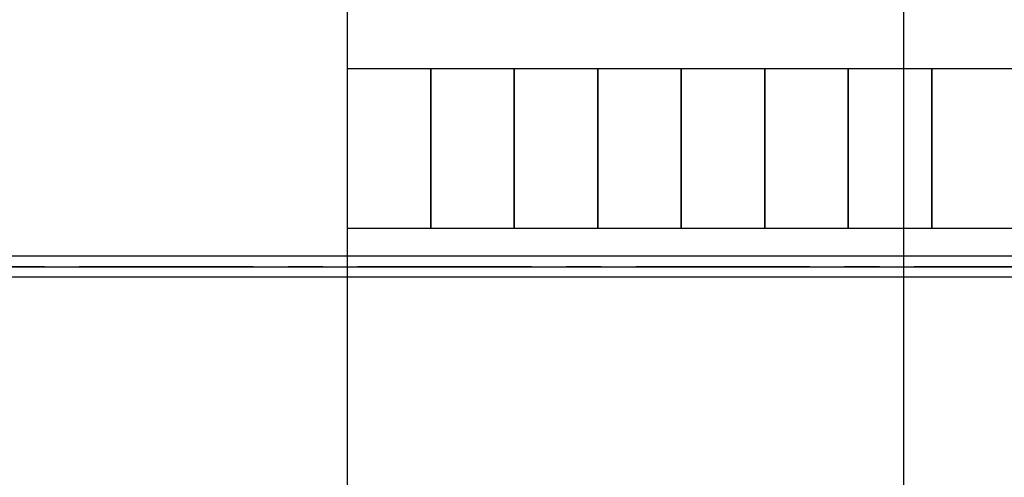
# Model space of a CAD drawing. Header units: inches. Extents: x -8998005 to 170525121, y -30058259 to 1575573.
# Tile 54 of 107: x -358862 to -181973, y 362135 to 444426. Entities that reach past the tile are written whole.
import ezdxf

# ---------------------------------------------------------------- set-up
doc = ezdxf.new("R2010")
doc.units = ezdxf.units.IN
doc.header["$LTSCALE"] = 5
doc.header["$MEASUREMENT"] = 0
doc.linetypes.add('CENTER', pattern=[2, 1.25, -0.25, 0.25, -0.25])
doc.layers.add('CANAL', color=4, linetype='Continuous')
doc.layers.add('TCE-ME-ROAD', color=244, linetype='Continuous')

msp = doc.modelspace()

# ---------------------------------------------------------------- linework, layer by layer
at = {"ltscale": 100}
for points in [[(-300000, 406875), (-300000, 435651), (-285000, 435651), (-285000, 406875)], [(-285000, 406875), (-285000, 435651), (-270000, 435651), (-270000, 406875)], [(-270000, 406875), (-270000, 435651), (-255000, 435651), (-255000, 406875)], [(-255000, 406875), (-255000, 435651), (-240000, 435651), (-240000, 406875)], [(-240000, 406875), (-240000, 435651), (-225000, 435651), (-225000, 406875)], [(-225000, 406875), (-225000, 435651), (-210000, 435651), (-210000, 406875)], [(-210000, 406875), (-210000, 435651), (-195000, 435651), (-195000, 406875)], [(-195000, 406875), (-195000, 435651), (-180000, 435651), (-180000, 406875)]]:
    msp.add_lwpolyline(points, close=True, dxfattribs=at)
at = {"layer": 'CANAL', "color": 8}
for p, q in [((-300000, -800000), (-300000, 1470819)), ((-200000, -800000), (-200000, 1470819)), ((-597246, 400000), (1664920, 400000))]:
    msp.add_line(p, q, dxfattribs=at)
at = {"layer": 'TCE-ME-ROAD'}
for p, q in [((-92002, 401875), (-391441, 401875)), ((-68250, 398125), (-387264, 398125))]:
    msp.add_line(p, q, dxfattribs=at)
at = {"layer": 'TCE-ME-ROAD', "color": 11, "linetype": 'CENTER', "ltscale": 5000}
msp.add_line((-16909, 400000), (-400426, 400000), dxfattribs=at)

doc.saveas('drawing.dxf')
